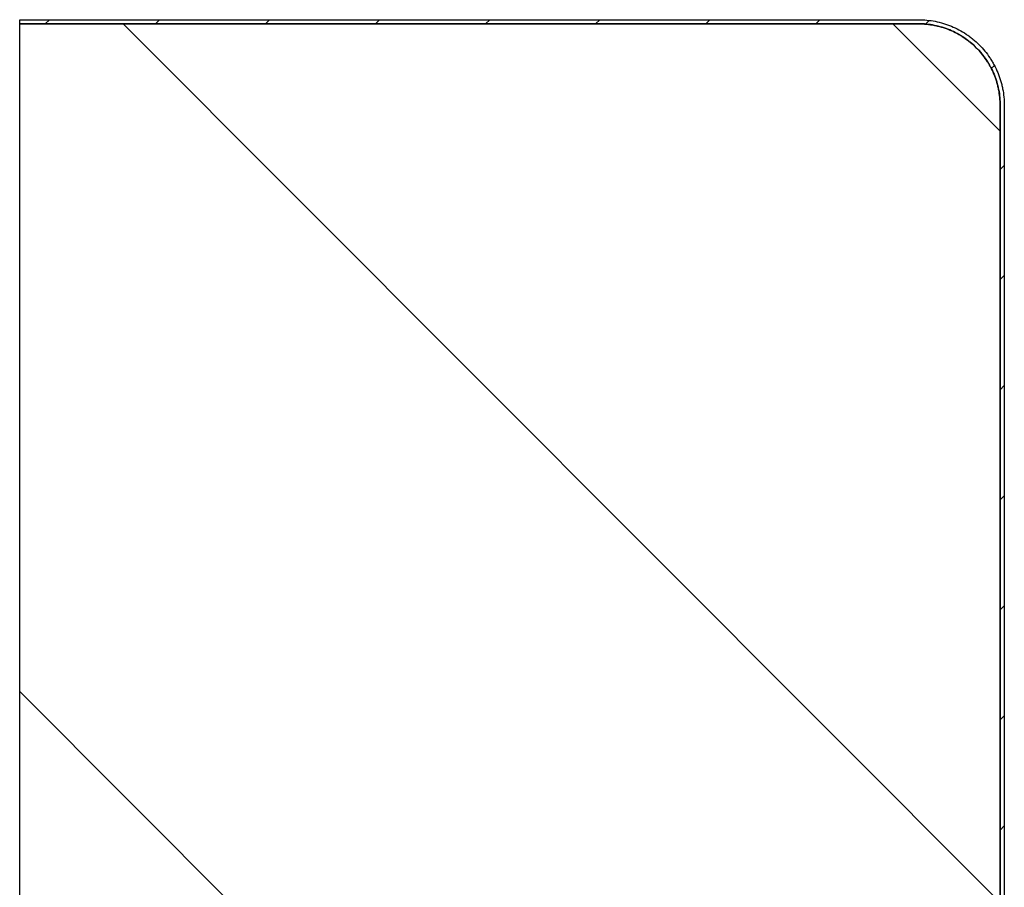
# Model space of a CAD drawing. Header units: millimetres. Extents: x -6500 to 4200, y 0 to 5940.
# Tile 25 of 157: x -4080 to -4020, y 725 to 779. Entities that reach past the tile are written whole.
import ezdxf

# ---------------------------------------------------------------- set-up
doc = ezdxf.new("R2010")
doc.units = ezdxf.units.MM
doc.layers.add('151', color=250, linetype='Continuous')
doc.layers.add('152', color=250, linetype='Continuous')

msp = doc.modelspace()

# ---------------------------------------------------------------- hatches: boundary and pattern name
at = {"layer": '151', "linetype": 'Continuous', "lineweight": -3}
h = msp.add_hatch(dxfattribs=at)
h.set_pattern_fill('ANSI31', color=256, scale=1.5, style=0)
h.set_pattern_definition([(45, (-6500, 0), (-3.367596, 3.367596), [])])
edge = h.paths.add_edge_path(flags=0)
edge.add_spline(control_points=[(-4019.913, 773.269), (-4019.913, 773.434), (-4019.929, 773.762), (-4019.977, 774.087), (-4020.026, 774.329), (-4020.044, 774.41), (-4020.084, 774.569), (-4020.106, 774.648), (-4020.177, 774.883), (-4020.288, 775.189), (-4020.427, 775.484), (-4020.543, 775.7), (-4020.583, 775.772), (-4020.647, 775.877), (-4020.669, 775.913), (-4020.713, 775.982), (-4020.735, 776.017), (-4020.849, 776.187), (-4021.044, 776.449), (-4021.263, 776.691), (-4021.494, 776.921), (-4021.615, 777.031), (-4021.774, 777.161), (-4021.806, 777.187), (-4021.871, 777.238), (-4021.904, 777.263), (-4022.003, 777.336), (-4022.07, 777.383), (-4022.274, 777.519), (-4022.553, 777.686), (-4022.848, 777.826), (-4023.075, 777.92), (-4023.152, 777.949), (-4023.268, 777.991), (-4023.307, 778.004), (-4023.385, 778.03), (-4023.424, 778.042), (-4023.621, 778.102), (-4023.937, 778.181), (-4024.259, 778.229), (-4024.584, 778.261), (-4024.748, 778.269), (-4024.913, 778.269)], knot_values=[0, 0, 0, 0, 0.0625, 0.125, 0.125, 0.15625, 0.15625, 0.1875, 0.1875, 0.25, 0.3125, 0.3125, 0.34375, 0.34375, 0.359375, 0.359375, 0.375, 0.375, 0.4375, 0.5, 0.5, 0.5625, 0.5625, 0.578125, 0.578125, 0.59375, 0.59375, 0.625, 0.625, 0.6875, 0.75, 0.75, 0.78125, 0.78125, 0.796875, 0.796875, 0.8125, 0.8125, 0.875, 0.9375, 0.9375, 1, 1, 1, 1], degree=3, periodic=0)
edge.add_line((-4024.913, 778.269), (-4079.913, 778.269))
edge.add_line((-4079.913, 778.269), (-4079.913, 778.519))
edge.add_line((-4079.913, 778.519), (-4024.913, 778.519))
edge.add_spline(control_points=[(-4024.913, 778.519), (-4024.739, 778.519), (-4024.567, 778.51), (-4024.227, 778.477), (-4023.888, 778.427), (-4023.556, 778.344), (-4023.35, 778.281), (-4023.309, 778.268), (-4023.227, 778.241), (-4023.186, 778.227), (-4023.063, 778.183), (-4022.983, 778.152), (-4022.745, 778.053), (-4022.435, 777.907), (-4022.142, 777.731), (-4021.928, 777.589), (-4021.858, 777.539), (-4021.754, 777.462), (-4021.719, 777.436), (-4021.651, 777.383), (-4021.617, 777.356), (-4021.45, 777.219), (-4021.323, 777.104), (-4021.081, 776.862), (-4020.851, 776.608), (-4020.646, 776.333), (-4020.526, 776.154), (-4020.503, 776.118), (-4020.456, 776.045), (-4020.434, 776.008), (-4020.367, 775.897), (-4020.324, 775.822), (-4020.203, 775.595), (-4020.056, 775.285), (-4019.941, 774.964), (-4019.866, 774.717), (-4019.843, 774.634), (-4019.8, 774.467), (-4019.781, 774.382), (-4019.731, 774.128), (-4019.68, 773.787), (-4019.663, 773.442), (-4019.663, 773.269)], knot_values=[0, 0, 0, 0, 0.0625, 0.0625, 0.125, 0.1875, 0.1875, 0.203125, 0.203125, 0.21875, 0.21875, 0.25, 0.25, 0.3125, 0.375, 0.375, 0.40625, 0.40625, 0.421875, 0.421875, 0.4375, 0.4375, 0.5, 0.5, 0.5625, 0.625, 0.625, 0.640625, 0.640625, 0.65625, 0.65625, 0.6875, 0.6875, 0.75, 0.8125, 0.8125, 0.84375, 0.84375, 0.875, 0.875, 0.9375, 1, 1, 1, 1], degree=3, periodic=0)
edge.add_line((-4019.663, 773.269), (-4019.663, 716.019))
edge.add_line((-4019.663, 716.019), (-4019.913, 716.019))
edge.add_line((-4019.913, 716.019), (-4019.913, 773.269))
h = msp.add_hatch(dxfattribs=at)
h.set_pattern_fill('ANSI31', color=256, scale=10.5, angle=89.95437, style=0)
h.set_pattern_definition([(134.9544, (-6500, 0), (-23.59194, -23.5544), [])])
edge = h.paths.add_edge_path(flags=0)
edge.add_line((-4079.913, 778.269), (-4024.913, 778.269))
edge.add_spline(control_points=[(-4024.913, 778.269), (-4024.748, 778.269), (-4024.419, 778.253), (-4024.094, 778.204), (-4023.852, 778.156), (-4023.772, 778.138), (-4023.612, 778.098), (-4023.533, 778.076), (-4023.299, 778.004), (-4022.992, 777.894), (-4022.698, 777.754), (-4022.481, 777.639), (-4022.41, 777.598), (-4022.304, 777.535), (-4022.269, 777.513), (-4022.199, 777.469), (-4022.165, 777.446), (-4021.994, 777.332), (-4021.732, 777.137), (-4021.491, 776.918), (-4021.261, 776.688), (-4021.151, 776.567), (-4021.02, 776.407), (-4020.994, 776.375), (-4020.944, 776.31), (-4020.919, 776.277), (-4020.846, 776.179), (-4020.799, 776.112), (-4020.663, 775.908), (-4020.495, 775.628), (-4020.356, 775.334), (-4020.262, 775.107), (-4020.232, 775.03), (-4020.191, 774.914), (-4020.177, 774.875), (-4020.151, 774.796), (-4020.139, 774.757), (-4020.08, 774.561), (-4020.001, 774.244), (-4019.953, 773.922), (-4019.921, 773.598), (-4019.913, 773.434), (-4019.913, 773.269)], knot_values=[0, 0, 0, 0, 0.0625, 0.125, 0.125, 0.15625, 0.15625, 0.1875, 0.1875, 0.25, 0.3125, 0.3125, 0.34375, 0.34375, 0.359375, 0.359375, 0.375, 0.375, 0.4375, 0.5, 0.5, 0.5625, 0.5625, 0.578125, 0.578125, 0.59375, 0.59375, 0.625, 0.625, 0.6875, 0.75, 0.75, 0.78125, 0.78125, 0.796875, 0.796875, 0.8125, 0.8125, 0.875, 0.9375, 0.9375, 1, 1, 1, 1], degree=3, periodic=0)
edge.add_line((-4019.913, 773.269), (-4019.913, 716.019))
edge.add_line((-4019.913, 716.019), (-4023.663, 716.019))
edge.add_line((-4023.663, 716.019), (-4023.663, 724.019))
edge.add_line((-4023.663, 724.019), (-4027.663, 724.019))
edge.add_line((-4027.663, 724.019), (-4027.663, 716.019))
edge.add_line((-4027.663, 716.019), (-4031.663, 716.019))
edge.add_line((-4031.663, 716.019), (-4031.663, 714.269))
edge.add_line((-4031.663, 714.269), (-4031.913, 714.269))
edge.add_line((-4031.913, 714.269), (-4031.913, 683.269))
edge.add_spline(control_points=[(-4031.913, 683.269), (-4031.913, 683.104), (-4031.929, 682.776), (-4031.977, 682.451), (-4032.026, 682.209), (-4032.044, 682.128), (-4032.084, 681.968), (-4032.106, 681.89), (-4032.177, 681.655), (-4032.288, 681.348), (-4032.427, 681.054), (-4032.543, 680.838), (-4032.583, 680.766), (-4032.647, 680.66), (-4032.669, 680.625), (-4032.713, 680.556), (-4032.735, 680.521), (-4032.849, 680.351), (-4033.044, 680.088), (-4033.263, 679.847), (-4033.494, 679.617), (-4033.615, 679.507), (-4033.774, 679.376), (-4033.806, 679.351), (-4033.871, 679.3), (-4033.904, 679.275), (-4034.003, 679.202), (-4034.07, 679.155), (-4034.274, 679.019), (-4034.553, 678.852), (-4034.848, 678.712), (-4035.075, 678.618), (-4035.152, 678.589), (-4035.268, 678.547), (-4035.307, 678.534), (-4035.385, 678.508), (-4035.424, 678.495), (-4035.621, 678.436), (-4035.937, 678.357), (-4036.259, 678.309), (-4036.584, 678.277), (-4036.748, 678.269), (-4036.913, 678.269)], knot_values=[0, 0, 0, 0, 0.0625, 0.125, 0.125, 0.15625, 0.15625, 0.1875, 0.1875, 0.25, 0.3125, 0.3125, 0.34375, 0.34375, 0.359375, 0.359375, 0.375, 0.375, 0.4375, 0.5, 0.5, 0.5625, 0.5625, 0.578125, 0.578125, 0.59375, 0.59375, 0.625, 0.625, 0.6875, 0.75, 0.75, 0.78125, 0.78125, 0.796875, 0.796875, 0.8125, 0.8125, 0.875, 0.9375, 0.9375, 1, 1, 1, 1], degree=3, periodic=0)
edge.add_line((-4036.913, 678.269), (-4065.913, 678.269))
edge.add_spline(control_points=[(-4065.913, 678.269), (-4066.078, 678.269), (-4066.406, 678.285), (-4066.731, 678.334), (-4066.973, 678.382), (-4067.054, 678.4), (-4067.213, 678.44), (-4067.292, 678.462), (-4067.527, 678.534), (-4067.833, 678.644), (-4068.128, 678.783), (-4068.344, 678.899), (-4068.415, 678.94), (-4068.521, 679.003), (-4068.556, 679.025), (-4068.626, 679.069), (-4068.66, 679.091), (-4068.831, 679.206), (-4069.093, 679.401), (-4069.334, 679.619), (-4069.565, 679.85), (-4069.675, 679.971), (-4069.805, 680.13), (-4069.831, 680.163), (-4069.882, 680.228), (-4069.906, 680.26), (-4069.98, 680.359), (-4070.027, 680.426), (-4070.163, 680.63), (-4070.33, 680.909), (-4070.469, 681.204), (-4070.563, 681.431), (-4070.593, 681.508), (-4070.635, 681.624), (-4070.648, 681.663), (-4070.674, 681.741), (-4070.686, 681.781), (-4070.746, 681.977), (-4070.825, 682.294), (-4070.872, 682.615), (-4070.904, 682.94), (-4070.913, 683.104), (-4070.913, 683.269)], knot_values=[0, 0, 0, 0, 0.0625, 0.125, 0.125, 0.15625, 0.15625, 0.1875, 0.1875, 0.25, 0.3125, 0.3125, 0.34375, 0.34375, 0.359375, 0.359375, 0.375, 0.375, 0.4375, 0.5, 0.5, 0.5625, 0.5625, 0.578125, 0.578125, 0.59375, 0.59375, 0.625, 0.625, 0.6875, 0.75, 0.75, 0.78125, 0.78125, 0.796875, 0.796875, 0.8125, 0.8125, 0.875, 0.9375, 0.9375, 1, 1, 1, 1], degree=3, periodic=0)
edge.add_line((-4070.913, 683.269), (-4070.913, 724.269))
edge.add_line((-4070.913, 724.269), (-4075.413, 724.269))
edge.add_line((-4075.413, 724.269), (-4075.413, 693.269))
edge.add_line((-4075.413, 693.269), (-4079.913, 693.269))
edge.add_line((-4079.913, 693.269), (-4079.913, 778.269))

# ---------------------------------------------------------------- linework, layer by layer
at = {"layer": '152', "linetype": 'Continuous', "lineweight": -3}
for p, q in [((-4079.913, 778.269), (-4079.913, 778.519)), ((-4079.913, 778.519), (-4024.913, 778.519)), ((-4024.913, 778.269), (-4079.913, 778.269)), ((-4079.913, 693.269), (-4079.913, 778.269)), ((-4079.913, 778.269), (-4024.913, 778.269)), ((-4019.913, 716.019), (-4019.913, 773.269)), ((-4019.913, 773.269), (-4019.913, 716.019)), ((-4019.663, 773.269), (-4019.663, 716.019))]:
    msp.add_line(p, q, dxfattribs=at)
for points, knots in [([(-4024.913, 778.519), (-4024.739, 778.519), (-4024.567, 778.51), (-4024.227, 778.477), (-4023.888, 778.427), (-4023.556, 778.344), (-4023.35, 778.281), (-4023.309, 778.268), (-4023.227, 778.241), (-4023.186, 778.227), (-4023.063, 778.183), (-4022.983, 778.152), (-4022.745, 778.053), (-4022.435, 777.907), (-4022.142, 777.731), (-4021.928, 777.589), (-4021.858, 777.539), (-4021.754, 777.462), (-4021.719, 777.436), (-4021.651, 777.383), (-4021.617, 777.356), (-4021.45, 777.219), (-4021.323, 777.104), (-4021.081, 776.862), (-4020.851, 776.608), (-4020.646, 776.333), (-4020.526, 776.154), (-4020.503, 776.118), (-4020.456, 776.045), (-4020.434, 776.008), (-4020.367, 775.897), (-4020.324, 775.822), (-4020.203, 775.595), (-4020.056, 775.285), (-4019.941, 774.964), (-4019.866, 774.717), (-4019.843, 774.634), (-4019.8, 774.467), (-4019.781, 774.382), (-4019.731, 774.128), (-4019.68, 773.787), (-4019.663, 773.442), (-4019.663, 773.269)], [0, 0, 0, 0, 0.0625, 0.0625, 0.125, 0.1875, 0.1875, 0.203125, 0.203125, 0.21875, 0.21875, 0.25, 0.25, 0.3125, 0.375, 0.375, 0.40625, 0.40625, 0.421875, 0.421875, 0.4375, 0.4375, 0.5, 0.5, 0.5625, 0.625, 0.625, 0.640625, 0.640625, 0.65625, 0.65625, 0.6875, 0.6875, 0.75, 0.8125, 0.8125, 0.84375, 0.84375, 0.875, 0.875, 0.9375, 1, 1, 1, 1]), ([(-4024.913, 778.269), (-4024.748, 778.269), (-4024.419, 778.253), (-4024.094, 778.204), (-4023.852, 778.156), (-4023.772, 778.138), (-4023.612, 778.098), (-4023.533, 778.076), (-4023.299, 778.004), (-4022.992, 777.894), (-4022.698, 777.754), (-4022.481, 777.639), (-4022.41, 777.598), (-4022.304, 777.535), (-4022.269, 777.513), (-4022.199, 777.469), (-4022.165, 777.446), (-4021.994, 777.332), (-4021.732, 777.137), (-4021.491, 776.918), (-4021.261, 776.688), (-4021.151, 776.567), (-4021.02, 776.407), (-4020.994, 776.375), (-4020.944, 776.31), (-4020.919, 776.277), (-4020.846, 776.179), (-4020.799, 776.112), (-4020.663, 775.908), (-4020.495, 775.628), (-4020.356, 775.334), (-4020.262, 775.107), (-4020.232, 775.03), (-4020.191, 774.914), (-4020.177, 774.875), (-4020.151, 774.796), (-4020.139, 774.757), (-4020.08, 774.561), (-4020.001, 774.244), (-4019.953, 773.922), (-4019.921, 773.598), (-4019.913, 773.434), (-4019.913, 773.269)], [0, 0, 0, 0, 0.0625, 0.125, 0.125, 0.15625, 0.15625, 0.1875, 0.1875, 0.25, 0.3125, 0.3125, 0.34375, 0.34375, 0.359375, 0.359375, 0.375, 0.375, 0.4375, 0.5, 0.5, 0.5625, 0.5625, 0.578125, 0.578125, 0.59375, 0.59375, 0.625, 0.625, 0.6875, 0.75, 0.75, 0.78125, 0.78125, 0.796875, 0.796875, 0.8125, 0.8125, 0.875, 0.9375, 0.9375, 1, 1, 1, 1]), ([(-4019.913, 773.269), (-4019.913, 773.434), (-4019.929, 773.762), (-4019.977, 774.087), (-4020.026, 774.329), (-4020.044, 774.41), (-4020.084, 774.569), (-4020.106, 774.648), (-4020.177, 774.883), (-4020.288, 775.189), (-4020.427, 775.484), (-4020.543, 775.7), (-4020.583, 775.772), (-4020.647, 775.877), (-4020.669, 775.913), (-4020.713, 775.982), (-4020.735, 776.017), (-4020.849, 776.187), (-4021.044, 776.449), (-4021.263, 776.691), (-4021.494, 776.921), (-4021.615, 777.031), (-4021.774, 777.161), (-4021.806, 777.187), (-4021.871, 777.238), (-4021.904, 777.263), (-4022.003, 777.336), (-4022.07, 777.383), (-4022.274, 777.519), (-4022.553, 777.686), (-4022.848, 777.826), (-4023.075, 777.92), (-4023.152, 777.949), (-4023.268, 777.991), (-4023.307, 778.004), (-4023.385, 778.03), (-4023.424, 778.042), (-4023.621, 778.102), (-4023.937, 778.181), (-4024.259, 778.229), (-4024.584, 778.261), (-4024.748, 778.269), (-4024.913, 778.269)], [0, 0, 0, 0, 0.0625, 0.125, 0.125, 0.15625, 0.15625, 0.1875, 0.1875, 0.25, 0.3125, 0.3125, 0.34375, 0.34375, 0.359375, 0.359375, 0.375, 0.375, 0.4375, 0.5, 0.5, 0.5625, 0.5625, 0.578125, 0.578125, 0.59375, 0.59375, 0.625, 0.625, 0.6875, 0.75, 0.75, 0.78125, 0.78125, 0.796875, 0.796875, 0.8125, 0.8125, 0.875, 0.9375, 0.9375, 1, 1, 1, 1])]:
    msp.add_open_spline(points, degree=3, knots=knots, dxfattribs=at)

doc.saveas('drawing.dxf')
